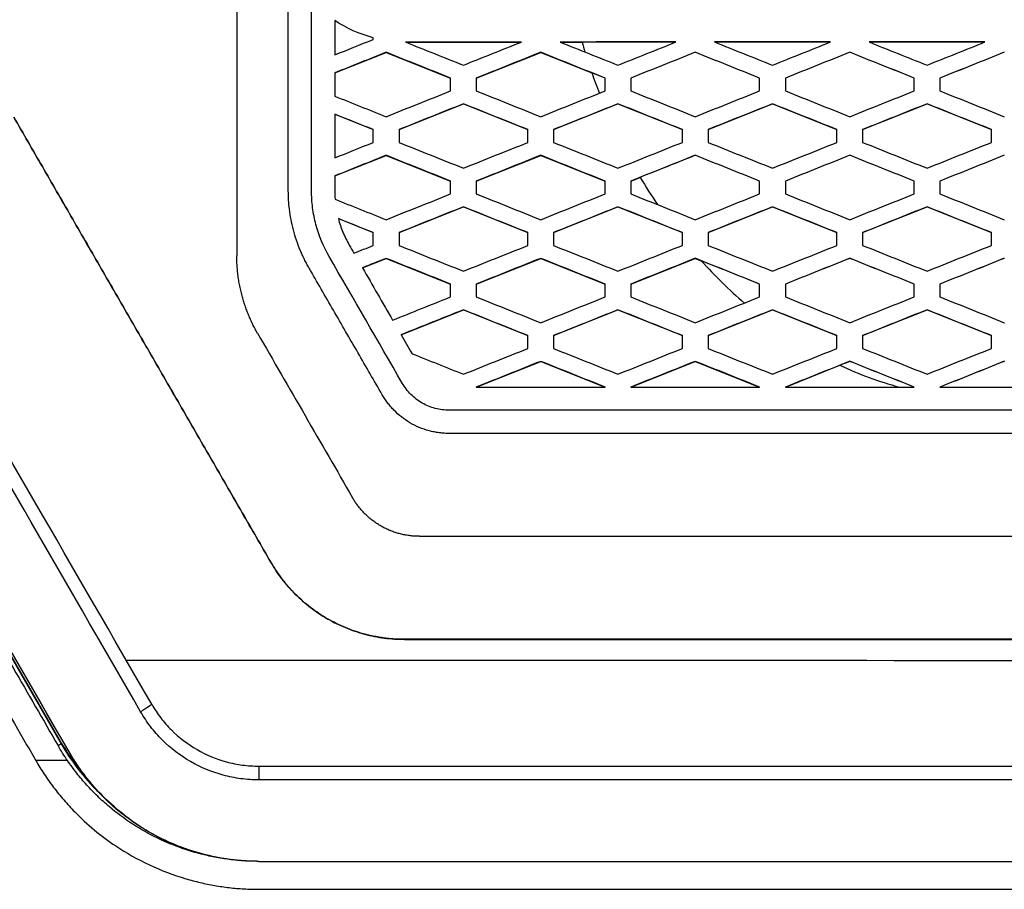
# Model space of a CAD drawing. Header units: millimetres. Extents: x -155 to 1130, y -373 to 1265.
# Tile 122 of 198: x 612 to 650, y 423 to 456. Entities that reach past the tile are written whole.
import ezdxf

# ---------------------------------------------------------------- set-up
doc = ezdxf.new("R2010")
doc.units = ezdxf.units.MM

msp = doc.modelspace()

# ---------------------------------------------------------------- linework, layer by layer
at = {"color": 7, "linetype": 'Continuous', "lineweight": 25}
for p, q in [((625.771, 455.541), (625.771, 455.609)), ((627.053, 455.44), (627.053, 455.441)), ((627.053, 455.44), (631.521, 455.44)), ((633.021, 455.44), (633.876, 455.44)), ((624.273, 454.241), (626.271, 455.04)), ((626.271, 455.04), (626.271, 455.041)), ((626.271, 455.04), (628.771, 454.04)), ((629.771, 454.04), (632.271, 455.04)), ((632.271, 455.04), (632.271, 455.041)), ((632.271, 455.04), (634.255, 454.247)), ((638.271, 455.041), (638.271, 455.042)), ((644.271, 455.041), (644.271, 455.042)), ((626.771, 452.041), (629.271, 453.041)), ((629.271, 453.041), (631.771, 452.041)), ((629.271, 453.041), (629.271, 453.041)), ((632.771, 452.041), (635.271, 453.041)), ((635.271, 453.041), (635.271, 453.042)), ((635.271, 453.041), (637.771, 452.041)), ((638.771, 452.041), (641.271, 453.041)), ((641.271, 453.041), (641.271, 453.042)), ((641.271, 453.041), (643.771, 452.041)), ((644.771, 452.041), (647.271, 453.041)), ((647.271, 453.041), (647.271, 453.042)), ((647.271, 453.041), (649.771, 452.041)), ((624.273, 452.64), (625.771, 452.041)), ((624.273, 450.241), (626.271, 451.04)), ((626.271, 451.04), (626.271, 451.041)), ((626.271, 451.04), (628.771, 450.04)), ((629.771, 450.04), (632.271, 451.04)), ((632.271, 451.04), (632.271, 451.041)), ((632.271, 451.04), (634.771, 450.04)), ((638.271, 451.041), (638.271, 451.042)), ((644.271, 451.041), (644.271, 451.042)), ((635.771, 450.04), (636.135, 450.186)), ((626.771, 448.041), (629.271, 449.041)), ((629.271, 449.041), (631.771, 448.041)), ((629.271, 449.041), (629.271, 449.041)), ((632.771, 448.041), (635.271, 449.041)), ((635.271, 449.041), (635.271, 449.042)), ((635.271, 449.041), (637.771, 448.041)), ((638.771, 448.041), (641.271, 449.041)), ((641.271, 449.041), (641.271, 449.042)), ((641.271, 449.041), (643.771, 448.041)), ((644.771, 448.041), (647.271, 449.041)), ((647.271, 449.041), (647.271, 449.042)), ((647.271, 449.041), (649.771, 448.041)), ((624.415, 448.583), (625.771, 448.041)), ((625.351, 446.672), (626.271, 447.04)), ((626.271, 447.04), (626.271, 447.041)), ((626.271, 447.04), (628.771, 446.04)), ((629.771, 446.04), (632.271, 447.04)), ((632.271, 447.04), (632.271, 447.041)), ((632.271, 447.04), (634.771, 446.04)), ((635.771, 446.04), (638.271, 447.04)), ((638.271, 447.04), (638.271, 447.042)), ((638.271, 447.04), (638.507, 446.946)), ((644.271, 447.041), (644.271, 447.042)), ((626.852, 444.073), (629.271, 445.041)), ((629.271, 445.041), (631.771, 444.041)), ((629.271, 445.041), (629.271, 445.041)), ((632.771, 444.041), (635.271, 445.041)), ((635.271, 445.041), (637.771, 444.041)), ((635.271, 445.041), (635.271, 445.041)), ((638.771, 444.041), (641.271, 445.041)), ((641.271, 445.041), (641.271, 445.042)), ((641.271, 445.041), (643.771, 444.041)), ((644.771, 444.041), (647.271, 445.041)), ((647.271, 445.041), (647.271, 445.042)), ((647.271, 445.041), (649.771, 444.041)), ((650.271, 444.542), (650.272, 444.542)), ((604.602, 443.871), (613.655, 428.192)), ((604.62, 443.884), (613.672, 428.204)), ((613.965, 427.86), (604.912, 443.539)), ((629.771, 442.04), (632.271, 443.04)), ((632.271, 443.04), (632.271, 443.041)), ((632.271, 443.04), (634.771, 442.04)), ((635.771, 442.04), (638.271, 443.04)), ((638.271, 443.04), (638.271, 443.041)), ((638.271, 443.04), (640.771, 442.04)), ((641.771, 442.04), (643.888, 442.887)), ((644.271, 443.04), (644.271, 443.042)), ((650.272, 443.041), (650.271, 443.042)), ((650.271, 443.041), (650.271, 443.042)), ((650.272, 443.04), (650.271, 443.041)), ((621.789, 435.244), (621.789, 435.246)), ((626.986, 432.245), (626.986, 432.247)), ((613.533, 428.121), (613.655, 428.192)), ((613.672, 428.206), (613.672, 428.204)), ((613.965, 427.86), (613.965, 427.875)), ((613.899, 427.54), (612.668, 427.54)), ((621.326, 427.324), (679.221, 427.324)), ((614.78, 426.687), (614.78, 426.686)), ((614.78, 426.686), (614.78, 426.685)), ((679.227, 426.788), (621.323, 426.788)), ((621.326, 423.625), (679.221, 423.625)), ((621.328, 422.54), (679.223, 422.54))]:
    msp.add_line(p, q, dxfattribs=at)
for centre, radius, start, end in [((621.326, 432.621), 8.858, 210, 225.4243), ((621.326, 432.623), 8.838, 209.9996, 222.2152)]:
    msp.add_arc(centre, radius, start, end, dxfattribs=at)
for centre, major_axis, start_param, end_param in [((582.493, 488.881), (-490.459, 849.5), 4.642429, 4.660922), ((582.06, 488.631), (-490.459, 850), 4.642423, 4.660926), ((578.365, 488.631), (-490.748, 850), 4.640584, 4.659068)]:
    msp.add_ellipse(centre, major_axis=major_axis, ratio=0.000462, start_param=start_param, end_param=end_param, dxfattribs=at)
for points in [[(620.473, 465.378), (620.473, 459.295), (620.473, 453.214), (620.473, 447.134)], [(623.373, 449.673), (623.373, 452.631), (623.373, 455.59), (623.373, 458.55)], [(625.771, 455.609), (625.238, 455.745), (624.734, 455.974), (624.273, 456.275)], [(624.273, 456.275), (624.273, 455.831), (624.273, 455.386), (624.273, 454.942)], [(624.273, 454.942), (624.773, 455.142), (625.272, 455.341), (625.771, 455.541)], [(627.053, 455.441), (627.042, 455.441), (627.03, 455.442), (627.019, 455.442)], [(627.019, 455.442), (627.769, 455.142), (628.52, 454.842), (629.271, 454.541)], [(627.053, 455.44), (627.042, 455.441), (627.03, 455.441), (627.019, 455.441)], [(631.521, 455.441), (630.031, 455.441), (628.542, 455.441), (627.053, 455.441)], [(629.271, 454.541), (630.021, 454.841), (630.771, 455.141), (631.521, 455.441)], [(637.521, 455.442), (636.021, 455.442), (634.521, 455.442), (633.021, 455.441)], [(633.021, 455.441), (633.771, 455.142), (634.521, 454.842), (635.271, 454.542)], [(637.521, 455.441), (636.306, 455.441), (635.091, 455.441), (633.876, 455.44)], [(633.876, 455.44), (633.913, 455.311), (633.952, 455.181), (633.991, 455.052)], [(635.271, 454.542), (636.021, 454.842), (636.771, 455.142), (637.521, 455.442)], [(643.521, 455.442), (642.021, 455.442), (640.521, 455.442), (639.021, 455.442)], [(639.021, 455.442), (639.771, 455.142), (640.521, 454.842), (641.271, 454.542)], [(643.521, 455.441), (642.021, 455.441), (640.521, 455.441), (639.021, 455.441)], [(641.271, 454.542), (642.021, 454.842), (642.771, 455.142), (643.521, 455.442)], [(649.521, 455.442), (648.021, 455.442), (646.521, 455.442), (645.021, 455.442)], [(645.021, 455.442), (645.771, 455.142), (646.521, 454.842), (647.271, 454.542)], [(649.521, 455.441), (648.021, 455.441), (646.521, 455.441), (645.021, 455.441)], [(647.271, 454.542), (648.021, 454.842), (648.771, 455.142), (649.521, 455.442)], [(626.271, 455.041), (625.605, 454.775), (624.939, 454.508), (624.273, 454.242)], [(628.771, 454.041), (627.937, 454.375), (627.104, 454.708), (626.271, 455.041)], [(632.271, 455.041), (631.437, 454.708), (630.604, 454.375), (629.771, 454.041)], [(634.771, 454.042), (633.938, 454.375), (633.104, 454.708), (632.271, 455.041)], [(638.271, 455.042), (637.437, 454.708), (636.604, 454.375), (635.771, 454.042)], [(638.271, 455.041), (637.437, 454.707), (636.604, 454.374), (635.771, 454.041)], [(640.771, 454.042), (639.938, 454.375), (639.104, 454.708), (638.271, 455.042)], [(640.771, 454.041), (639.938, 454.374), (639.104, 454.707), (638.271, 455.041)], [(644.271, 455.042), (643.438, 454.708), (642.604, 454.375), (641.771, 454.042)], [(644.271, 455.041), (643.438, 454.707), (642.604, 454.374), (641.771, 454.041)], [(646.771, 454.042), (645.938, 454.375), (645.104, 454.709), (644.271, 455.042)], [(646.771, 454.041), (645.938, 454.374), (645.104, 454.707), (644.271, 455.041)], [(650.271, 455.042), (649.438, 454.709), (648.604, 454.375), (647.771, 454.042)], [(650.271, 455.041), (649.438, 454.707), (648.604, 454.374), (647.771, 454.041)], [(624.273, 454.242), (624.273, 453.941), (624.273, 453.641), (624.273, 453.34)], [(634.771, 454.04), (634.599, 454.109), (634.427, 454.178), (634.255, 454.247)], [(634.255, 454.247), (634.348, 453.98), (634.446, 453.715), (634.548, 453.451)], [(628.771, 453.541), (628.771, 453.708), (628.771, 453.875), (628.771, 454.041)], [(629.771, 454.041), (629.771, 453.875), (629.771, 453.708), (629.771, 453.541)], [(634.771, 453.542), (634.771, 453.708), (634.771, 453.875), (634.771, 454.042)], [(635.771, 454.042), (635.771, 453.875), (635.771, 453.708), (635.771, 453.542)], [(640.771, 453.542), (640.771, 453.708), (640.771, 453.875), (640.771, 454.042)], [(641.771, 454.042), (641.771, 453.875), (641.771, 453.708), (641.771, 453.542)], [(646.771, 453.542), (646.771, 453.709), (646.771, 453.875), (646.771, 454.042)], [(647.771, 454.042), (647.771, 453.875), (647.771, 453.709), (647.771, 453.542)], [(626.271, 452.541), (627.104, 452.874), (627.937, 453.208), (628.771, 453.541)], [(629.771, 453.541), (630.604, 453.208), (631.437, 452.875), (632.271, 452.541)], [(632.271, 452.541), (633.104, 452.875), (633.937, 453.208), (634.771, 453.542)], [(635.771, 453.542), (636.604, 453.208), (637.438, 452.875), (638.271, 452.542)], [(638.271, 452.542), (639.104, 452.875), (639.938, 453.208), (640.771, 453.542)], [(641.771, 453.542), (642.604, 453.208), (643.438, 452.875), (644.271, 452.542)], [(644.271, 452.542), (645.104, 452.875), (645.938, 453.208), (646.771, 453.542)], [(647.771, 453.542), (648.604, 453.209), (649.438, 452.875), (650.271, 452.542)], [(624.273, 453.34), (624.939, 453.074), (625.605, 452.807), (626.271, 452.541)], [(629.271, 453.041), (628.437, 452.708), (627.604, 452.374), (626.771, 452.041)], [(631.771, 452.041), (630.937, 452.375), (630.104, 452.708), (629.271, 453.041)], [(635.271, 453.042), (634.437, 452.708), (633.604, 452.375), (632.771, 452.041)], [(637.771, 452.042), (636.938, 452.375), (636.104, 452.708), (635.271, 453.042)], [(641.271, 453.042), (640.438, 452.708), (639.604, 452.375), (638.771, 452.042)], [(643.771, 452.042), (642.938, 452.375), (642.104, 452.709), (641.271, 453.042)], [(647.271, 453.042), (646.438, 452.709), (645.604, 452.375), (644.771, 452.042)], [(649.771, 452.042), (648.938, 452.375), (648.104, 452.709), (647.271, 453.042)], [(624.273, 452.64), (624.273, 452.074), (624.273, 451.508), (624.273, 450.942)], [(625.771, 452.041), (625.272, 452.241), (624.773, 452.44), (624.273, 452.64)], [(625.771, 451.541), (625.771, 451.708), (625.771, 451.874), (625.771, 452.041)], [(626.771, 452.041), (626.771, 451.874), (626.771, 451.708), (626.771, 451.541)], [(631.771, 451.541), (631.771, 451.708), (631.771, 451.875), (631.771, 452.041)], [(632.771, 452.041), (632.771, 451.875), (632.771, 451.708), (632.771, 451.541)], [(637.771, 451.542), (637.771, 451.708), (637.771, 451.875), (637.771, 452.042)], [(638.771, 452.042), (638.771, 451.875), (638.771, 451.708), (638.771, 451.542)], [(643.771, 451.542), (643.771, 451.709), (643.771, 451.875), (643.771, 452.042)], [(644.771, 452.042), (644.771, 451.875), (644.771, 451.709), (644.771, 451.542)], [(649.771, 451.542), (649.771, 451.709), (649.771, 451.875), (649.771, 452.042)], [(624.273, 450.942), (624.773, 451.142), (625.272, 451.341), (625.771, 451.541)], [(626.771, 451.541), (627.604, 451.208), (628.437, 450.875), (629.271, 450.541)], [(629.271, 450.541), (630.104, 450.875), (630.937, 451.208), (631.771, 451.541)], [(632.771, 451.541), (633.604, 451.208), (634.438, 450.875), (635.271, 450.542)], [(635.271, 450.542), (636.104, 450.875), (636.937, 451.208), (637.771, 451.542)], [(638.771, 451.542), (639.604, 451.208), (640.438, 450.875), (641.271, 450.542)], [(641.271, 450.542), (642.104, 450.875), (642.938, 451.208), (643.771, 451.542)], [(644.771, 451.542), (645.604, 451.209), (646.438, 450.875), (647.271, 450.542)], [(647.271, 450.542), (648.104, 450.875), (648.938, 451.209), (649.771, 451.542)], [(626.271, 451.041), (625.605, 450.775), (624.939, 450.508), (624.273, 450.242)], [(628.771, 450.041), (627.937, 450.374), (627.104, 450.708), (626.271, 451.041)], [(632.271, 451.041), (631.437, 450.708), (630.604, 450.375), (629.771, 450.041)], [(634.771, 450.041), (633.938, 450.375), (633.104, 450.708), (632.271, 451.041)], [(638.271, 451.042), (637.437, 450.708), (636.604, 450.375), (635.771, 450.042)], [(638.271, 451.041), (637.559, 450.756), (636.847, 450.471), (636.135, 450.186)], [(640.771, 450.042), (639.938, 450.375), (639.104, 450.708), (638.271, 451.042)], [(640.771, 450.041), (639.938, 450.374), (639.104, 450.707), (638.271, 451.041)], [(644.271, 451.042), (643.438, 450.708), (642.604, 450.375), (641.771, 450.042)], [(644.271, 451.041), (643.438, 450.707), (642.604, 450.374), (641.771, 450.041)], [(646.771, 450.042), (645.938, 450.375), (645.104, 450.708), (644.271, 451.042)], [(646.771, 450.041), (645.938, 450.374), (645.104, 450.707), (644.271, 451.041)], [(650.271, 451.042), (649.438, 450.708), (648.604, 450.375), (647.771, 450.042)], [(650.271, 451.041), (649.438, 450.707), (648.604, 450.374), (647.771, 450.041)], [(624.273, 450.242), (624.273, 450.054), (624.273, 449.867), (624.273, 449.679)], [(628.771, 449.541), (628.771, 449.708), (628.771, 449.874), (628.771, 450.041)], [(629.771, 450.041), (629.771, 449.875), (629.771, 449.708), (629.771, 449.541)], [(634.771, 449.541), (634.771, 449.708), (634.771, 449.875), (634.771, 450.041)], [(635.771, 450.042), (635.771, 449.875), (635.771, 449.708), (635.771, 449.541)], [(636.135, 450.186), (636.348, 449.826), (636.572, 449.473), (636.806, 449.126)], [(640.771, 449.542), (640.771, 449.708), (640.771, 449.875), (640.771, 450.042)], [(641.771, 450.042), (641.771, 449.875), (641.771, 449.708), (641.771, 449.542)], [(646.771, 449.542), (646.771, 449.708), (646.771, 449.875), (646.771, 450.042)], [(647.771, 450.042), (647.771, 449.875), (647.771, 449.708), (647.771, 449.542)], [(624.273, 449.679), (624.275, 449.564), (624.277, 449.449), (624.286, 449.335)], [(624.286, 449.335), (624.948, 449.07), (625.609, 448.806), (626.271, 448.541)], [(626.271, 448.541), (627.104, 448.874), (627.937, 449.208), (628.771, 449.541)], [(629.771, 449.541), (630.604, 449.208), (631.437, 448.875), (632.271, 448.541)], [(632.271, 448.541), (633.104, 448.875), (633.937, 449.208), (634.771, 449.541)], [(635.771, 449.541), (636.604, 449.208), (637.438, 448.875), (638.271, 448.542)], [(638.271, 448.542), (639.104, 448.875), (639.938, 449.208), (640.771, 449.542)], [(641.771, 449.542), (642.604, 449.208), (643.438, 448.875), (644.271, 448.542)], [(644.271, 448.542), (645.104, 448.875), (645.938, 449.208), (646.771, 449.542)], [(647.771, 449.542), (648.604, 449.208), (649.438, 448.875), (650.271, 448.542)], [(629.271, 449.041), (628.437, 448.708), (627.604, 448.374), (626.771, 448.041)], [(631.771, 448.041), (630.937, 448.375), (630.104, 448.708), (629.271, 449.041)], [(635.271, 449.042), (634.437, 448.708), (633.604, 448.375), (632.771, 448.041)], [(637.771, 448.042), (636.938, 448.375), (636.104, 448.708), (635.271, 449.042)], [(641.271, 449.042), (640.438, 448.708), (639.604, 448.375), (638.771, 448.042)], [(643.771, 448.042), (642.938, 448.375), (642.104, 448.708), (641.271, 449.042)], [(647.271, 449.042), (646.438, 448.708), (645.604, 448.375), (644.771, 448.042)], [(649.771, 448.042), (648.938, 448.375), (648.104, 448.708), (647.271, 449.042)], [(625.771, 448.041), (625.319, 448.222), (624.867, 448.403), (624.415, 448.583)], [(625.771, 447.541), (625.771, 447.708), (625.771, 447.874), (625.771, 448.041)], [(626.771, 448.041), (626.771, 447.874), (626.771, 447.708), (626.771, 447.541)], [(631.771, 447.541), (631.771, 447.708), (631.771, 447.875), (631.771, 448.041)], [(632.771, 448.041), (632.771, 447.875), (632.771, 447.708), (632.771, 447.541)], [(637.771, 447.542), (637.771, 447.708), (637.771, 447.875), (637.771, 448.042)], [(638.771, 448.042), (638.771, 447.875), (638.771, 447.708), (638.771, 447.542)], [(643.771, 447.542), (643.771, 447.708), (643.771, 447.875), (643.771, 448.042)], [(644.771, 448.042), (644.771, 447.875), (644.771, 447.708), (644.771, 447.542)], [(649.771, 447.542), (649.771, 447.708), (649.771, 447.875), (649.771, 448.042)], [(624.84, 447.557), (624.901, 447.452), (624.962, 447.347), (625.022, 447.241)], [(625.022, 447.241), (625.272, 447.341), (625.521, 447.441), (625.771, 447.541)], [(626.771, 447.541), (627.604, 447.208), (628.437, 446.874), (629.271, 446.541)], [(629.271, 446.541), (630.104, 446.874), (630.937, 447.208), (631.771, 447.541)], [(632.771, 447.541), (633.604, 447.208), (634.438, 446.875), (635.271, 446.541)], [(635.271, 446.541), (636.104, 446.875), (636.937, 447.208), (637.771, 447.542)], [(638.771, 447.542), (639.604, 447.208), (640.438, 446.875), (641.271, 446.542)], [(641.271, 446.542), (642.104, 446.875), (642.938, 447.208), (643.771, 447.542)], [(644.771, 447.542), (645.604, 447.208), (646.438, 446.875), (647.271, 446.542)], [(647.271, 446.542), (648.104, 446.875), (648.938, 447.208), (649.771, 447.542)], [(626.895, 442.199), (625.95, 443.836), (625.004, 445.474), (624.059, 447.111)], [(626.271, 447.041), (625.964, 446.918), (625.657, 446.795), (625.351, 446.673)], [(628.771, 446.041), (627.937, 446.374), (627.104, 446.708), (626.271, 447.041)], [(632.271, 447.041), (631.437, 446.708), (630.604, 446.374), (629.771, 446.041)], [(634.771, 446.041), (633.938, 446.375), (633.104, 446.708), (632.271, 447.041)], [(638.271, 447.042), (637.437, 446.708), (636.604, 446.375), (635.771, 446.041)], [(640.771, 446.042), (639.938, 446.375), (639.104, 446.708), (638.271, 447.042)], [(640.771, 446.04), (640.016, 446.342), (639.262, 446.644), (638.507, 446.946)], [(638.507, 446.946), (639.032, 446.363), (639.589, 445.815), (640.182, 445.305)], [(644.271, 447.042), (643.438, 446.708), (642.604, 446.375), (641.771, 446.042)], [(644.271, 447.041), (643.438, 446.707), (642.604, 446.374), (641.771, 446.041)], [(646.771, 446.042), (645.938, 446.375), (645.104, 446.708), (644.271, 447.042)], [(646.771, 446.041), (645.938, 446.374), (645.104, 446.707), (644.271, 447.041)], [(650.271, 447.042), (649.438, 446.708), (648.604, 446.375), (647.771, 446.042)], [(650.271, 447.041), (649.438, 446.707), (648.604, 446.374), (647.771, 446.041)], [(625.351, 446.673), (625.742, 445.996), (626.132, 445.319), (626.523, 444.642)], [(628.771, 445.541), (628.771, 445.708), (628.771, 445.874), (628.771, 446.041)], [(629.771, 446.041), (629.771, 445.874), (629.771, 445.708), (629.771, 445.541)], [(634.771, 445.541), (634.771, 445.708), (634.771, 445.875), (634.771, 446.041)], [(635.771, 446.041), (635.771, 445.875), (635.771, 445.708), (635.771, 445.541)], [(640.771, 445.542), (640.771, 445.708), (640.771, 445.875), (640.771, 446.042)], [(641.771, 446.042), (641.771, 445.875), (641.771, 445.708), (641.771, 445.542)], [(646.771, 445.542), (646.771, 445.708), (646.771, 445.875), (646.771, 446.042)], [(647.771, 446.042), (647.771, 445.875), (647.771, 445.708), (647.771, 445.542)], [(626.523, 444.642), (627.272, 444.941), (628.022, 445.241), (628.771, 445.541)], [(629.771, 445.541), (630.604, 445.208), (631.437, 444.875), (632.271, 444.541)], [(632.271, 444.541), (633.104, 444.874), (633.937, 445.208), (634.771, 445.541)], [(635.771, 445.541), (636.604, 445.208), (637.438, 444.875), (638.271, 444.541)], [(638.271, 444.541), (639.104, 444.875), (639.937, 445.208), (640.771, 445.542)], [(641.771, 445.542), (642.604, 445.208), (643.438, 444.875), (644.271, 444.542)], [(644.271, 444.542), (645.104, 444.875), (645.938, 445.208), (646.771, 445.542)], [(647.771, 445.542), (648.604, 445.208), (649.438, 444.875), (650.271, 444.542)], [(629.271, 445.041), (628.464, 444.718), (627.658, 444.396), (626.852, 444.073)], [(631.771, 444.041), (630.937, 444.375), (630.104, 444.708), (629.271, 445.041)], [(635.271, 445.041), (634.437, 444.708), (633.604, 444.375), (632.771, 444.041)], [(637.771, 444.041), (636.938, 444.375), (636.104, 444.708), (635.271, 445.041)], [(641.271, 445.042), (640.437, 444.708), (639.604, 444.375), (638.771, 444.042)], [(643.771, 444.042), (642.938, 444.375), (642.104, 444.708), (641.271, 445.042)], [(647.271, 445.042), (646.438, 444.708), (645.604, 444.375), (644.771, 444.042)], [(649.771, 444.042), (648.938, 444.375), (648.104, 444.708), (647.271, 445.042)], [(621.277, 444.134), (622.506, 442.005), (623.736, 439.876), (624.965, 437.747)], [(626.852, 444.073), (626.993, 443.828), (627.134, 443.584), (627.275, 443.339)], [(631.771, 443.541), (631.771, 443.708), (631.771, 443.875), (631.771, 444.041)], [(632.771, 444.041), (632.771, 443.875), (632.771, 443.708), (632.771, 443.541)], [(637.771, 443.541), (637.771, 443.708), (637.771, 443.875), (637.771, 444.041)], [(638.771, 444.042), (638.771, 443.875), (638.771, 443.708), (638.771, 443.541)], [(643.771, 443.542), (643.771, 443.708), (643.771, 443.875), (643.771, 444.042)], [(644.771, 444.042), (644.771, 443.875), (644.771, 443.708), (644.771, 443.542)], [(649.771, 443.542), (649.771, 443.708), (649.771, 443.875), (649.771, 444.042)], [(629.271, 442.541), (630.104, 442.874), (630.937, 443.208), (631.771, 443.541)], [(632.771, 443.541), (633.604, 443.208), (634.438, 442.875), (635.271, 442.541)], [(635.271, 442.541), (636.104, 442.875), (636.937, 443.208), (637.771, 443.541)], [(638.771, 443.541), (639.604, 443.208), (640.438, 442.875), (641.271, 442.542)], [(641.271, 442.542), (642.104, 442.875), (642.938, 443.208), (643.771, 443.542)], [(644.771, 443.542), (645.604, 443.208), (646.438, 442.875), (647.271, 442.542)], [(647.271, 442.542), (648.104, 442.875), (648.938, 443.208), (649.771, 443.542)], [(627.275, 443.339), (627.94, 443.073), (628.606, 442.807), (629.271, 442.541)], [(632.271, 443.041), (631.437, 442.708), (630.604, 442.374), (629.771, 442.041)], [(634.771, 442.041), (633.938, 442.375), (633.104, 442.708), (632.271, 443.041)], [(638.271, 443.041), (637.437, 442.708), (636.604, 442.375), (635.771, 442.041)], [(640.771, 442.041), (639.938, 442.375), (639.104, 442.708), (638.271, 443.041)], [(644.271, 443.042), (643.438, 442.708), (642.604, 442.375), (641.771, 442.041)], [(644.271, 443.04), (644.143, 442.989), (644.016, 442.938), (643.888, 442.887)], [(643.888, 442.887), (644.634, 442.539), (645.403, 442.255), (646.199, 442.04)], [(646.771, 442.042), (645.938, 442.375), (645.104, 442.708), (644.271, 443.042)], [(646.771, 442.04), (645.938, 442.374), (645.104, 442.707), (644.271, 443.04)], [(650.271, 443.042), (649.438, 442.708), (648.604, 442.375), (647.771, 442.042)], [(650.271, 443.041), (649.438, 442.707), (648.604, 442.374), (647.771, 442.04)], [(629.771, 442.041), (631.437, 442.041), (633.104, 442.041), (634.771, 442.041)], [(635.771, 442.041), (637.437, 442.041), (639.104, 442.041), (640.771, 442.041)], [(641.771, 442.041), (643.437, 442.041), (645.104, 442.042), (646.771, 442.042)], [(647.771, 442.042), (649.438, 442.042), (651.106, 442.042), (652.773, 442.042)], [(673.561, 432.247), (658.059, 432.248), (642.488, 432.248), (626.986, 432.247)], [(626.986, 432.245), (642.488, 432.246), (658.059, 432.246), (673.561, 432.245)], [(617.169, 429.725), (617.169, 429.725), (617.169, 429.725), (617.169, 429.725)], [(615.109, 426.311), (614.996, 426.433), (614.886, 426.557), (614.78, 426.685)]]:
    msp.add_open_spline(points, degree=3, dxfattribs=at)
for points, knots in [([(622.473, 449.665), (622.473, 450.345), (622.473, 451.707), (622.473, 453.748), (622.473, 455.789), (622.473, 457.829), (622.473, 459.869), (622.473, 461.229), (622.473, 461.909)], [0, 0, 0, 0, 0.1668, 0.333547, 0.500241, 0.666881, 0.833467, 1, 1, 1, 1]), ([(621.789, 435.246), (621.42, 435.886), (620.682, 437.164), (619.575, 439.083), (618.467, 441.001), (617.359, 442.921), (616.25, 444.841), (615.141, 446.761), (614.032, 448.682), (612.923, 450.604), (612.183, 451.885), (611.813, 452.526)], [0, 0, 0, 0, 0.110958, 0.221953, 0.332983, 0.444052, 0.55516, 0.666307, 0.777496, 0.888726, 1, 1, 1, 1]), ([(611.813, 452.523), (612.183, 451.883), (612.923, 450.601), (614.033, 448.679), (615.142, 446.758), (616.251, 444.837), (617.359, 442.917), (618.468, 440.998), (619.575, 439.079), (620.683, 437.162), (621.421, 435.883), (621.789, 435.244)], [0, 0, 0, 0, 0.111306, 0.22256, 0.333764, 0.444919, 0.556027, 0.667088, 0.778103, 0.889073, 1, 1, 1, 1]), ([(623.277, 446.665), (623.245, 446.721), (623.182, 446.833), (623.094, 447.006), (623.011, 447.18), (622.904, 447.424), (622.784, 447.746), (622.664, 448.146), (622.574, 448.547), (622.514, 448.933), (622.48, 449.305), (622.475, 449.545), (622.473, 449.665)], [0, 0, 0, 0, 0.061748, 0.12326, 0.1846, 0.245834, 0.378113, 0.512224, 0.644175, 0.770833, 0.885193, 1, 1, 1, 1]), ([(624.059, 447.111), (623.838, 447.502), (623.662, 447.916), (623.488, 448.565), (623.446, 448.785), (623.401, 449.116), (623.39, 449.226), (623.377, 449.449), (623.375, 449.561), (623.373, 449.673)], [0, 0, 0, 0, 0.5, 0.5, 0.75, 0.75, 0.875, 0.875, 1, 1, 1, 1]), ([(624.415, 448.583), (624.462, 448.404), (624.522, 448.228), (624.629, 447.97), (624.668, 447.886), (624.749, 447.719), (624.795, 447.638), (624.84, 447.557)], [0, 0, 0, 0, 0.5, 0.5, 0.75, 0.75, 1, 1, 1, 1]), ([(620.676, 445.587), (620.658, 445.659), (620.621, 445.804), (620.576, 446.023), (620.538, 446.243), (620.509, 446.464), (620.489, 446.686), (620.476, 446.91), (620.474, 447.059), (620.473, 447.134)], [0, 0, 0, 0, 0.143271, 0.28607, 0.428598, 0.571053, 0.713639, 0.856554, 1, 1, 1, 1]), ([(626.12, 441.742), (625.804, 442.288), (625.173, 443.382), (624.225, 445.023), (623.593, 446.117), (623.277, 446.665)], [0, 0, 0, 0, 0.333132, 0.666465, 1, 1, 1, 1]), ([(620.929, 444.841), (620.905, 444.901), (620.856, 445.023), (620.79, 445.209), (620.729, 445.396), (620.694, 445.523), (620.676, 445.587)], [0, 0, 0, 0, 0.248899, 0.498879, 0.749424, 1, 1, 1, 1]), ([(621.277, 444.134), (621.245, 444.191), (621.18, 444.306), (621.091, 444.481), (621.006, 444.659), (620.955, 444.78), (620.929, 444.841)], [0, 0, 0, 0, 0.250381, 0.500326, 0.750109, 1, 1, 1, 1]), ([(603.615, 443.22), (604.192, 442.221), (605.359, 440.199), (607.129, 437.133), (608.939, 433.997), (610.79, 430.792), (612.037, 428.632), (612.668, 427.54)], [0, 0, 0, 0, 0.191044, 0.386566, 0.586566, 0.791044, 1, 1, 1, 1]), ([(604.806, 443.219), (605.388, 442.213), (606.552, 440.199), (608.297, 437.179), (610.043, 434.159), (611.788, 431.14), (612.951, 429.127), (613.533, 428.121)], [0, 0, 0, 0, 0.199996, 0.399993, 0.599991, 0.799993, 1, 1, 1, 1]), ([(628.723, 441.142), (628.538, 441.144), (628.356, 441.165), (628.002, 441.26), (627.828, 441.331), (627.509, 441.514), (627.361, 441.627), (627.166, 441.825), (627.105, 441.895), (626.992, 442.04), (626.943, 442.119), (626.895, 442.199)], [0, 0, 0, 0, 0.25, 0.25, 0.5, 0.5, 0.75, 0.75, 0.875, 0.875, 1, 1, 1, 1]), ([(628.718, 440.242), (628.675, 440.242), (628.588, 440.243), (628.459, 440.252), (628.306, 440.269), (628.132, 440.297), (627.872, 440.358), (627.554, 440.467), (627.192, 440.648), (626.862, 440.874), (626.616, 441.094), (626.442, 441.284), (626.323, 441.432), (626.215, 441.584), (626.151, 441.689), (626.12, 441.742)], [0, 0, 0, 0, 0.041262, 0.082604, 0.124103, 0.187729, 0.251047, 0.379577, 0.508322, 0.63586, 0.761004, 0.821708, 0.882638, 0.941389, 1, 1, 1, 1]), ([(671.821, 441.142), (664.647, 441.142), (657.465, 441.143), (643.087, 441.143), (635.899, 441.142), (628.723, 441.142)], [0, 0, 0, 0, 0.5, 0.5, 1, 1, 1, 1]), ([(671.829, 440.242), (671.245, 440.242), (670.064, 440.242), (668.271, 440.242), (666.436, 440.242), (664.56, 440.242), (662.642, 440.242), (660.682, 440.242), (658.681, 440.242), (656.638, 440.242), (654.554, 440.243), (652.428, 440.243), (650.402, 440.243), (648.404, 440.243), (646.359, 440.243), (644.054, 440.243), (641.488, 440.242), (638.663, 440.242), (635.577, 440.242), (632.233, 440.242), (629.918, 440.242), (628.718, 440.242)], [0, 0, 0, 0, 0.040676, 0.082308, 0.124896, 0.168439, 0.212938, 0.258393, 0.304804, 0.352169, 0.400491, 0.449768, 0.5, 0.54136, 0.58876, 0.642201, 0.701681, 0.767202, 0.838762, 0.916362, 1, 1, 1, 1]), ([(627.563, 436.247), (627.503, 436.248), (627.384, 436.25), (627.207, 436.266), (627.034, 436.292), (626.864, 436.328), (626.697, 436.373), (626.534, 436.427), (626.376, 436.49), (626.223, 436.561), (626.075, 436.64), (625.934, 436.726), (625.799, 436.818), (625.67, 436.917), (625.548, 437.023), (625.432, 437.133), (625.324, 437.248), (625.223, 437.367), (625.13, 437.489), (625.043, 437.616), (624.991, 437.703), (624.965, 437.747)], [0, 0, 0, 0, 0.057388, 0.113846, 0.169583, 0.224797, 0.279688, 0.334382, 0.388721, 0.442529, 0.495639, 0.548073, 0.600102, 0.651888, 0.703399, 0.754248, 0.804316, 0.853792, 0.902813, 0.951508, 1, 1, 1, 1]), ([(627.563, 436.247), (635.126, 436.247), (642.696, 436.248), (657.852, 436.248), (665.422, 436.247), (672.984, 436.247)], [0, 0, 0, 0, 0.5, 0.5, 1, 1, 1, 1]), ([(626.986, 432.247), (626.911, 432.247), (626.762, 432.249), (626.538, 432.262), (626.316, 432.282), (626.095, 432.311), (625.875, 432.349), (625.656, 432.394), (625.257, 432.493), (624.688, 432.685), (623.981, 433.034), (623.324, 433.471), (622.83, 433.905), (622.471, 434.287), (622.222, 434.591), (621.992, 434.91), (621.857, 435.134), (621.789, 435.246)], [0, 0, 0, 0, 0.035761, 0.071393, 0.106947, 0.142473, 0.178019, 0.213636, 0.249373, 0.374558, 0.499694, 0.62488, 0.75003, 0.812664, 0.875022, 0.937376, 1, 1, 1, 1]), ([(621.789, 435.244), (621.828, 435.18), (621.904, 435.051), (622.027, 434.864), (622.156, 434.681), (622.292, 434.504), (622.435, 434.332), (622.584, 434.165), (622.87, 433.868), (623.321, 433.471), (623.977, 433.033), (624.684, 432.684), (625.306, 432.474), (625.816, 432.355), (626.203, 432.291), (626.593, 432.252), (626.855, 432.247), (626.986, 432.245)], [0, 0, 0, 0, 0.035754, 0.071382, 0.106936, 0.142465, 0.178019, 0.21365, 0.249408, 0.374551, 0.499724, 0.62486, 0.750045, 0.812648, 0.874997, 0.937358, 1, 1, 1, 1]), ([(616.174, 431.442), (627.501, 431.438), (638.883, 431.434), (661.646, 431.424), (673.028, 431.418), (684.355, 431.41)], [0, 0, 0, 0, 0.5, 0.5, 1, 1, 1, 1]), ([(617.169, 429.725), (617.173, 429.718), (617.128, 429.682), (616.969, 429.574), (616.854, 429.502), (616.739, 429.434)], [0, 0, 0, 0, 0.5, 0.5, 1, 1, 1, 1]), ([(617.169, 429.725), (617.279, 429.545), (617.39, 429.367), (617.645, 429.035), (617.785, 428.877), (618.231, 428.432), (618.563, 428.177), (619.293, 427.756), (619.677, 427.597), (620.28, 427.435), (620.487, 427.394), (620.8, 427.352), (620.905, 427.342), (621.115, 427.328), (621.22, 427.326), (621.326, 427.324)], [0, 0, 0, 0, 0.125, 0.125, 0.25, 0.25, 0.5, 0.5, 0.75, 0.75, 0.875, 0.875, 0.9375, 0.9375, 1, 1, 1, 1]), ([(621.323, 426.788), (621.207, 426.79), (621.09, 426.792), (620.859, 426.807), (620.743, 426.819), (620.398, 426.865), (620.17, 426.911), (619.506, 427.09), (619.082, 427.264), (618.277, 427.729), (617.911, 428.009), (617.42, 428.5), (617.265, 428.675), (616.984, 429.041), (616.86, 429.237), (616.739, 429.434)], [0, 0, 0, 0, 0.0625, 0.0625, 0.125, 0.125, 0.25, 0.25, 0.5, 0.5, 0.75, 0.75, 0.875, 0.875, 1, 1, 1, 1]), ([(613.899, 427.54), (613.835, 427.635), (613.707, 427.825), (613.591, 428.023), (613.533, 428.121)], [0, 0, 0, 0, 0.499991, 1, 1, 1, 1]), ([(621.326, 423.625), (621.139, 423.628), (620.952, 423.632), (620.581, 423.654), (620.397, 423.673), (619.847, 423.746), (619.485, 423.818), (618.769, 424.01), (618.412, 424.131), (617.725, 424.416), (617.393, 424.58), (616.754, 424.949), (616.447, 425.155), (615.856, 425.608), (615.574, 425.856), (615.051, 426.38), (614.807, 426.657), (614.47, 427.096), (614.363, 427.247), (614.156, 427.555), (614.06, 427.714), (613.965, 427.875)], [0, 0, 0, 0, 0.0625, 0.0625, 0.125, 0.125, 0.25, 0.25, 0.375, 0.375, 0.5, 0.5, 0.625, 0.625, 0.75, 0.75, 0.875, 0.875, 0.9375, 0.9375, 1, 1, 1, 1]), ([(614.78, 426.687), (614.73, 426.748), (614.63, 426.871), (614.486, 427.061), (614.324, 427.288), (614.18, 427.503), (614.056, 427.706), (613.995, 427.808), (613.965, 427.86)], [0, 0, 0, 0, 0.1665323, 0.3331701, 0.5000467, 0.7500337, 0.8750119, 1, 1, 1, 1]), ([(612.668, 427.54), (612.721, 427.45), (612.826, 427.27), (612.996, 427.007), (613.173, 426.749), (613.358, 426.497), (613.551, 426.251), (613.752, 426.01), (613.962, 425.775), (614.343, 425.372), (614.929, 424.832), (615.886, 424.118), (617.066, 423.45), (618.192, 423.025), (619.05, 422.798), (619.614, 422.682), (620.181, 422.6), (620.753, 422.549), (621.136, 422.543), (621.328, 422.54)], [0, 0, 0, 0, 0.029975, 0.059893, 0.089783, 0.119676, 0.149602, 0.179589, 0.209668, 0.239868, 0.338752, 0.437716, 0.581449, 0.725832, 0.780958, 0.835755, 0.890405, 0.945092, 1, 1, 1, 1]), ([(621.326, 423.625), (621.23, 423.626), (621.039, 423.627), (620.752, 423.642), (620.467, 423.664), (620.182, 423.696), (619.899, 423.737), (619.616, 423.787), (619.096, 423.896), (618.348, 424.111), (617.371, 424.516), (616.417, 425.052), (615.649, 425.623), (615.068, 426.145), (614.646, 426.582), (614.252, 427.045), (614.017, 427.375), (613.899, 427.54)], [0, 0, 0, 0, 0.032887, 0.065693, 0.098452, 0.131198, 0.163963, 0.196783, 0.22969, 0.346471, 0.463335, 0.59234, 0.721453, 0.791219, 0.860687, 0.930174, 1, 1, 1, 1]), ([(621.326, 427.324), (621.326, 427.325), (621.326, 427.265), (621.325, 427.065), (621.324, 426.924), (621.323, 426.788)], [0, 0, 0, 0, 0.5, 0.5, 1, 1, 1, 1]), ([(621.326, 423.625), (621.303, 423.625), (621.277, 423.626), (621.211, 423.627), (621.167, 423.628), (621.071, 423.63), (621.024, 423.631), (620.934, 423.634), (620.891, 423.636), (620.802, 423.641), (620.754, 423.643), (620.658, 423.65), (620.612, 423.654), (620.482, 423.665), (620.408, 423.673), (620.263, 423.69), (620.192, 423.7), (620.05, 423.72), (619.98, 423.731), (619.776, 423.765), (619.65, 423.79), (619.418, 423.839), (619.31, 423.865), (619.101, 423.919), (619.001, 423.946), (618.713, 424.031), (618.538, 424.09), (618.055, 424.268), (617.791, 424.385), (617.31, 424.622), (617.094, 424.743), (616.692, 424.987), (616.508, 425.11), (616.17, 425.353), (616.016, 425.473), (615.585, 425.831), (615.335, 426.071), (615.109, 426.311)], [0, 0, 0, 0, 0.007813, 0.007813, 0.015625, 0.015625, 0.023438, 0.023438, 0.03125, 0.03125, 0.039063, 0.039063, 0.046875, 0.046875, 0.0625, 0.0625, 0.078125, 0.078125, 0.09375, 0.09375, 0.125, 0.125, 0.15625, 0.15625, 0.1875, 0.1875, 0.25, 0.25, 0.375, 0.375, 0.5, 0.5, 0.625, 0.625, 0.75, 0.75, 1, 1, 1, 1])]:
    msp.add_open_spline(points, degree=3, knots=knots, dxfattribs=at)

doc.saveas('drawing.dxf')
